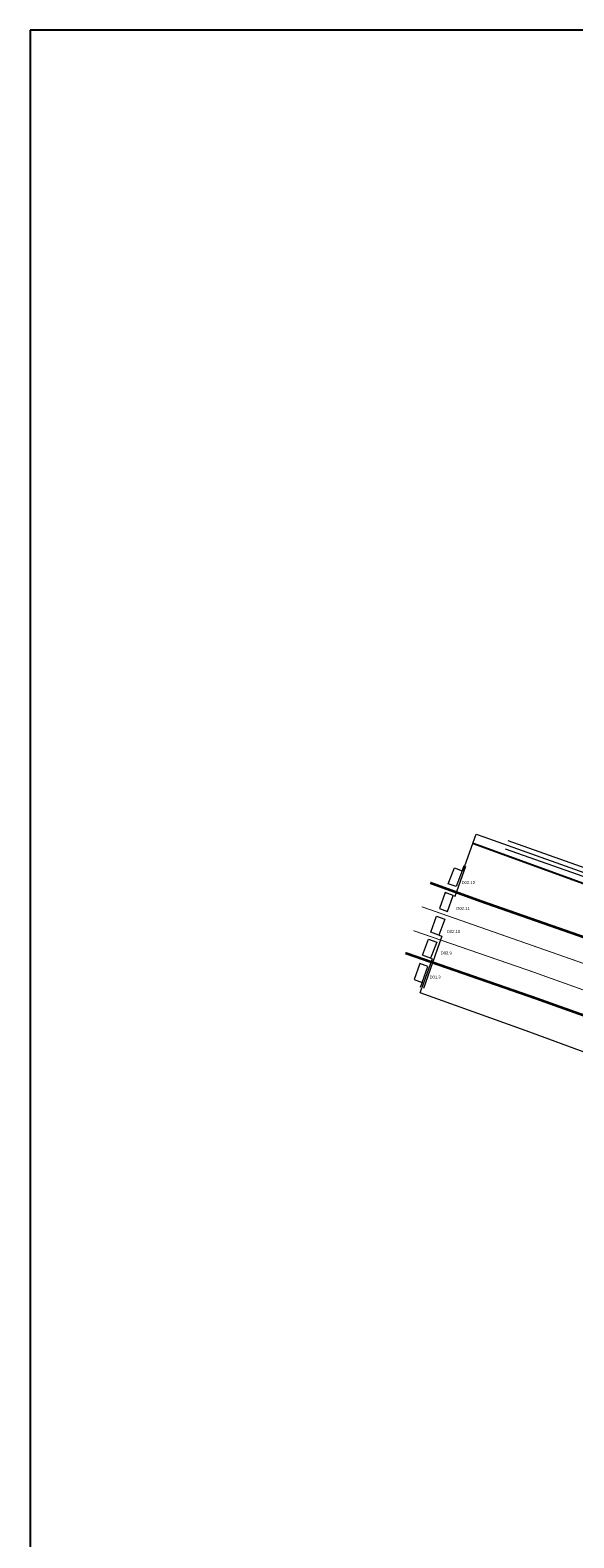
# Model space of a CAD drawing. Extents: x 133810 to 134220, y 448637 to 448926.
# Tile 2 of 13: x 133812 to 133876, y 448749 to 448926. Entities that reach past the tile are written whole.
import ezdxf

# ---------------------------------------------------------------- set-up
doc = ezdxf.new("R2010")
doc.units = 0
doc.header["$MEASUREMENT"] = 0
doc.linetypes.add('VW-1-3_STREEP-N', pattern=[4, 1, -3])
doc.linetypes.add('VW-1-3_STREEP30-N', pattern=[4, 1, -3])
doc.layers.add('1-kabel nieuw', color=2, linetype='Continuous')
doc.layers.add('PNTS', color=1, linetype='Continuous')
for name, color, linetype, lineweight in [('N-WA-VW-VRI-BESTAAND-LUSSEN', 1, 'Continuous', 0), ('N-WA-VW-VRI-KABELTRACE-BESTAAND', 1, 'Continuous', 0), ('N-WA-VW-VRI-MANTELBUIS-BESTAAND', 1, 'Continuous', 0), ('N-WE-VW-MARKERING_LANGS_STREEP_13_010-G', 7, 'VW-1-3_STREEP-N', 0), ('N-WE-VW-MARKERING_LANGS_STREEP_13_030-G', 7, 'VW-1-3_STREEP30-N', 30), ('N-WE-VW-VRI-TEKST', 7, 'Continuous', 0)]:
    doc.layers.add(name, color=color, linetype=linetype, lineweight=lineweight)
doc.styles.add('StyleArial', font='arial.ttf')

msp = doc.modelspace()

# ---------------------------------------------------------------- linework, layer by layer
at = {"color": 5}
for p, q in [((134215.416, 448925.769), (133812.416, 448925.769)), ((133812.416, 448925.769), (133812.416, 448638.769))]:
    msp.add_line(p, q, dxfattribs=at)
at = {"layer": '1-kabel nieuw', "elevation": 1.18}
msp.add_lwpolyline([(133926.828, 448813.205), (133925.268, 448809.483), (133921.429, 448810.998), (133915.244, 448812.514), (133908.645, 448814.425), (133903.386, 448816.205), (133891.895, 448820.479), (133883.716, 448823.365), (133864.281, 448830.429)], dxfattribs=at)
at = {"layer": 'N-WA-VW-VRI-BESTAAND-LUSSEN'}
for p, q in [((133862.193, 448824.269), (133863.446, 448827.786)), ((133863.046, 448827.26), (133863.258, 448827.853)), ((133863.141, 448827.227), (133863.352, 448827.819)), ((133861.98, 448824.346), (133862.193, 448824.269)), ((133860.663, 448819.575), (133858.491, 448813.448)), ((133860.288, 448819.712), (133860.663, 448819.575)), ((133859.518, 448816.944), (133858.302, 448813.515)), ((133859.321, 448817.015), (133859.518, 448816.944)), ((133858.322, 448814.17), (133858.114, 448813.581))]:
    msp.add_line(p, q, dxfattribs=at)
at = {"layer": 'N-WA-VW-VRI-BESTAAND-LUSSEN', "flags": 128}
for points in [[(133862.115, 448827.599), (133863.046, 448827.26), (133862.327, 448825.398), (133861.395, 448825.736)], [(133861.98, 448824.346), (133861.049, 448824.685), (133860.372, 448822.822), (133861.303, 448822.483)], [(133860.034, 448821.913), (133861.008, 448821.574), (133860.288, 448819.712), (133859.357, 448820.05)], [(133860.041, 448818.878), (133859.321, 448817.015), (133858.39, 448817.354), (133859.067, 448819.216)], [(133857.391, 448814.509), (133858.322, 448814.17), (133859, 448816.033), (133858.068, 448816.372)]]:
    msp.add_lwpolyline(points, close=True, dxfattribs=at)
at = {"layer": 'N-WA-VW-VRI-KABELTRACE-BESTAAND', "ltscale": 0.1}
for p, q in [((133863.352, 448827.819), (133864.676, 448831.536)), ((133858.098, 448812.939), (133858.302, 448813.515)), ((133870.521, 448808.484), (133858.098, 448812.938))]:
    msp.add_line(p, q, dxfattribs=at)
at = {"layer": 'N-WA-VW-VRI-KABELTRACE-BESTAAND', "ltscale": 0.1, "flags": 128}
for points in [[(133864.676, 448831.536), (133865.569, 448831.218), (133899.194, 448819.235), (133919.459, 448812.028), (133925.916, 448809.766), (133932.398, 448807.491)], [(133927.796, 448791.958), (133924.175, 448793.247), (133919.773, 448790.108), (133919.02, 448789.709), (133918.623, 448789.931), (133916.846, 448791.373), (133914.598, 448792.538), (133912.746, 448793.324), (133908.789, 448794.597), (133902.221, 448797.05), (133899.456, 448797.977), (133895.211, 448799.504), (133878.812, 448805.427), (133870.521, 448808.484)]]:
    msp.add_lwpolyline(points, dxfattribs=at)
at = {"layer": 'N-WA-VW-VRI-MANTELBUIS-BESTAAND'}
for p, q in [((133929.98, 448807.807), (133868.087, 448829.8)), ((133930.315, 448808.749), (133868.422, 448830.742))]:
    msp.add_line(p, q, dxfattribs=at)
at = {"layer": 'N-WE-VW-MARKERING_LANGS_STREEP_13_010-G', "const_width": 0.1, "flags": 128}
for points in [[(133858.294, 448823.032), (133883.999, 448814.019), (133911.884, 448804.242), (133918.98, 448801.708)], [(133857.306, 448820.236), (133871.161, 448815.452), (133897.812, 448805.905), (133917.926, 448798.768)]]:
    msp.add_lwpolyline(points, dxfattribs=at)
at = {"layer": 'N-WE-VW-MARKERING_LANGS_STREEP_13_030-G', "const_width": 0.3, "flags": 128}
for points in [[(133909.874, 448808.045), (133883.924, 448817.142), (133865.275, 448823.659), (133859.285, 448825.833)], [(133856.376, 448817.605), (133871.507, 448812.353), (133898.497, 448802.726), (133907.238, 448799.536)]]:
    msp.add_lwpolyline(points, dxfattribs=at)
at = {"layer": 'PNTS'}
msp.add_point((133875.787, 448826.247, 1.155), dxfattribs=at)

# ---------------------------------------------------------------- texts
at = {"layer": 'N-WE-VW-VRI-TEKST', "color": 7, "char_height": 0.35, "attachment_point": 1, "line_spacing_factor": 0.8, "style": 'StyleArial'}
for s, insert in [('D02.12', (133862.954, 448826.034)), ('D02.11', (133862.348, 448823.01)), ('D02.10', (133861.234, 448820.32)), ('D02.9', (133860.515, 448817.792)), ('D01.3', (133859.2, 448814.96))]:
    msp.add_mtext(s, dxfattribs=dict(at, insert=insert))

doc.saveas('drawing.dxf')
